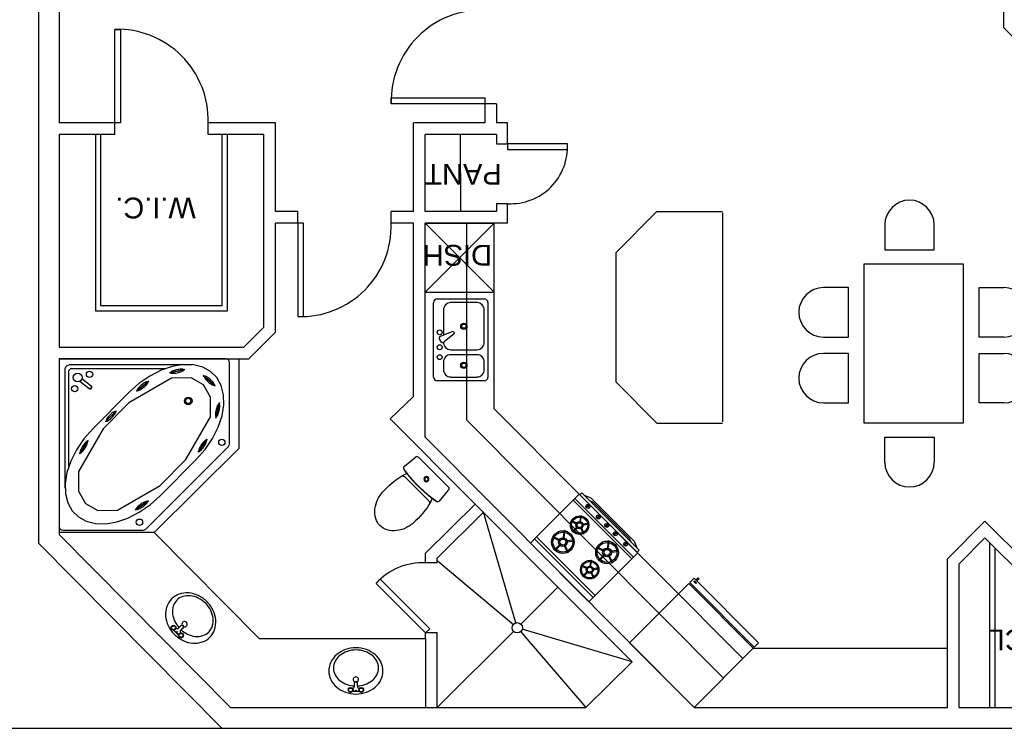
# Model space of a CAD drawing. Header units: inches. Extents: x -3371 to 2763, y -983 to 646.
# Tile 25 of 96: x -2437 to -2058, y -132 to 141. Entities that reach past the tile are written whole.
import ezdxf

# ---------------------------------------------------------------- set-up
doc = ezdxf.new("R2010")
doc.units = ezdxf.units.IN
doc.header["$LTSCALE"] = 12
doc.header["$MEASUREMENT"] = 0
doc.linetypes.add('DASHED', pattern=[19.05, 12.7, -6.35])
doc.layers.add('White', color=7, linetype='Continuous')
doc.styles.get("Standard").update_dxf_attribs({"font": 'arial.ttf'})

# ---------------------------------------------------------------- blocks, each defined once
blk = doc.blocks.new('BATH4')
for p, q in [((-52.9, 208.5), (66.8, 197.2)), ((84.9, 177.3), (84.9, -177.3)), ((-114.6, 145.6), (-114.6, -145.6)), ((-52.9, -208.5), (66.8, -197.2))]:
    blk.add_line(p, q)
blk.add_lwpolyline([(-315.1, 185, 0.077419), (-409.5, 170.3, 0.08713), (-484.8, 130.8, 0.105643), (-537.9, 68.2, 0.1239), (-555.1, 0, 0.1239), (-537.9, -68.2, 0.105643), (-484.8, -130.8, 0.08713), (-409.5, -170.3, 0.077419), (-315.1, -185, 0.077419)], format="xyb")
for radius in [21.8, 14.5]:
    blk.add_circle((0, 0), radius)
for centre, radius, start, end in [((-286.2, -446.8), 632.5, 71.01084, 92.61838), ((1104.7, 0), 1194.7, 170.76046, 189.17671), ((1104.7, 0), 1194.7, 170.82329, 189.23954), ((-54.8, 188.6), 20, 84.61005, 170.76046), ((64.9, 177.3), 20, 0, 84.61005), ((-174.1, 128.4), 61.9, 16.11152, 35.52551), ((-286.2, 446.8), 632.5, 267.38162, 288.98916), ((-174.1, -128.4), 61.9, 324.47449, 343.88848), ((-54.8, -188.6), 20, 189.23954, 275.38995), ((64.9, -177.3), 20, 275.38995, 0)]:
    blk.add_arc(centre, radius, start, end)

msp = doc.modelspace()

# ---------------------------------------------------------------- linework, layer by layer
for p, q in [((-2276.32, -66.87), (-2247.02, -91.5)), ((-2154.56, -100.66), (-2079.67, -100.66)), ((-2177.36, -123.46), (-2163.32, -123.5)), ((-2883.31, -131.5), (-1465.5, -131.5))]:
    msp.add_line(p, q)
at = {"layer": 'White', "color": 7}
for p, q in [((-2430.12, 420.81), (-2430.12, -60.17)), ((-2058.05, 370.27), (-2058.05, 138.4)), ((-2422.12, 305.75), (-2422.12, 101.7)), ((-2058.05, 138.4), (-2029.08, 109.44)), ((-2258.07, 111.33), (-2258.07, 101.7)), ((-2253.57, 109.08), (-2258.07, 109.08)), ((-2253.57, 109.08), (-2253.57, 101.7)), ((-2400.69, 101.7), (-2422.12, 101.7)), ((-2400.69, 97.2), (-2400.69, 101.7)), ((-2364.69, 97.2), (-2364.69, 101.7)), ((-2338.76, 101.7), (-2364.69, 101.7)), ((-2338.76, 67.56), (-2338.76, 101.7)), ((-2258.07, 101.7), (-2285.5, 101.7)), ((-2285.5, 67.56), (-2285.5, 101.7)), ((-2249.21, 101.7), (-2253.57, 101.7)), ((-2249.21, 96.63), (-2249.21, 101.7)), ((-2422.12, 97.2), (-2422.12, 15.34)), ((-2400.69, 97.2), (-2422.12, 97.2)), ((-2406.12, 97.2), (-2406.12, 31.34)), ((-2343.26, 97.2), (-2364.69, 97.2)), ((-2359.26, 31.34), (-2359.26, 97.2)), ((-2343.26, 22.97), (-2343.26, 97.2)), ((-2253.57, 97.2), (-2281, 97.2)), ((-2281, 67.56), (-2281, 97.2)), ((-2267.28, 67.56), (-2267.35, 97.2)), ((-2253.57, 97.2), (-2253.57, 93.63)), ((-2249.21, 93.63), (-2249.21, 96.63)), ((-2253.57, 93.63), (-2249.21, 93.63)), ((-2253.57, 70.56), (-2253.57, 67.56)), ((-2249.21, 70.56), (-2253.57, 70.56)), ((-2249.21, 63.06), (-2249.21, 70.56)), ((-2330.13, 67.56), (-2338.76, 67.56)), ((-2330.13, 63.06), (-2330.13, 67.56)), ((-2294.13, 63.06), (-2294.13, 67.56)), ((-2285.5, 67.56), (-2294.13, 67.56)), ((-2253.57, 67.56), (-2281, 67.56)), ((-2207.5, 51.57), (-2191.73, 67.52)), ((-2191.73, 67.52), (-2166.38, 67.52)), ((-2166.38, 67.03), (-2166.38, -13.48)), ((-2338.76, 21.1), (-2338.76, 63.06)), ((-2330.13, 63.06), (-2338.76, 63.06)), ((-2285.5, 63.06), (-2294.13, 63.06)), ((-2285.5, -3.72), (-2285.5, 63.06)), ((-2281, -19.41), (-2281, 63.06)), ((-2249.21, 63.06), (-2281, 63.06)), ((-2254.36, -8.41), (-2254.36, 63.06)), ((-2103.82, 62.4), (-2103.82, 52.8)), ((-2084.77, 52.8), (-2084.77, 62.4)), ((-2207.5, 51.57), (-2207.5, 1.97)), ((-2103.82, 52.8), (-2084.77, 52.8)), ((-2111.73, -13.98), (-2111.73, 47.35)), ((-2111.73, 47.35), (-2073.64, 47.35)), ((-2073.64, 47.35), (-2073.64, -13.98)), ((-2117.85, 38.24), (-2127.45, 38.24)), ((-2117.85, 19.2), (-2117.85, 38.24)), ((-2067.51, 19.2), (-2067.51, 38.24)), ((-2067.51, 38.24), (-2057.91, 38.24)), ((-2406.12, 31.34), (-2359.26, 31.34)), ((-2261.09, 32.44), (-2271.11, 32.44)), ((-2273.98, 29.58), (-2273.98, 19.99)), ((-2258.23, 17.17), (-2258.23, 29.58)), ((-2350.9, 15.34), (-2343.26, 22.97)), ((-2349.04, 10.84), (-2338.76, 21.1)), ((-2275.04, 19.59), (-2270.21, 21.4)), ((-2269.73, 20.57), (-2273.72, 17.29)), ((-2270.21, 21.4), (-2269.73, 20.57)), ((-2127.45, 19.2), (-2117.85, 19.2)), ((-2057.91, 19.2), (-2067.51, 19.2)), ((-2422.12, 15.34), (-2350.9, 15.34)), ((-2275.54, 18.22), (-2275.15, 17.55)), ((-2271.11, 14.3), (-2261.09, 14.3)), ((-2261.09, 12.39), (-2271.11, 12.39)), ((-2117.85, 12.89), (-2127.45, 12.89)), ((-2117.85, -6.16), (-2117.85, 12.89)), ((-2067.51, -6.16), (-2067.51, 12.89)), ((-2067.51, 12.89), (-2057.91, 12.89)), ((-2422.12, 10.84), (-2422.12, -56.88)), ((-2422.12, 10.84), (-2349.04, 10.84)), ((-2352.85, 10.84), (-2352.85, -23.75)), ((-2273.98, 9.53), (-2273.98, 6.67)), ((-2258.23, 6.67), (-2258.23, 9.53)), ((-2271.11, 3.8), (-2261.09, 3.8)), ((-2414.09, 2.16), (-2410.53, -0.6)), ((-2413.36, 3.2), (-2409.77, 0.41)), ((-2207.5, 1.97), (-2191.73, -13.98)), ((-2285.5, -3.72), (-2294.46, -12.27)), ((-2127.45, -6.16), (-2117.85, -6.16)), ((-2057.91, -6.16), (-2067.51, -6.16)), ((-2158.45, -104.7), (-2254.36, -8.41)), ((-2201.24, -105.86), (-2294.46, -12.27)), ((-2191.73, -13.98), (-2166.38, -13.98)), ((-2073.64, -13.98), (-2111.73, -13.98)), ((-2177.32, -123.5), (-2281, -19.41)), ((-2103.82, -29.03), (-2103.82, -19.43)), ((-2103.82, -19.43), (-2084.77, -19.43)), ((-2084.77, -19.43), (-2084.77, -29.03)), ((-2352.85, -23.75), (-2385.44, -56.05)), ((-2261.74, -45.12), (-2280.82, -64.11)), ((-2201.39, -66.28), (-2223.98, -43.68)), ((-2200.74, -65.64, 0), (-2223.34, -43.04, 0)), ((-2218.94, -46.43, -0.01), (-2217.89, -45.38, -0.01)), ((-2258.56, -48.31), (-2276.32, -65.98)), ((-2246.05, -90.87), (-2258.56, -48.31)), ((-2218.66, -46.7, -0.01), (-2217.61, -45.65, -0.01)), ((-2214.9, -50.47, -0.01), (-2213.85, -49.42, -0.01)), ((-2214.63, -50.74, -0.01), (-2213.57, -49.69, -0.01)), ((-2211.65, -53.72, -0.01), (-2210.59, -52.67, -0.01)), ((-2211.37, -54, -0.01), (-2210.32, -52.95, -0.01)), ((-2065.23, -51.74), (-2079.67, -66.25)), ((-2042.98, -73.98), (-2065.23, -51.74)), ((-2385.44, -56.05), (-2422.12, -56.05)), ((-2422.12, -56.88), (-2356.08, -123.5)), ((-2385.44, -56.05), (-2344.98, -96.86)), ((-2208.4, -56.97, -0.01), (-2207.34, -55.92, -0.01)), ((-2208.12, -57.25, -0.01), (-2207.07, -56.2, -0.01)), ((-2430.12, -60.17), (-2359.41, -131.5)), ((-2216.29, -81.18, 0), (-2238.89, -58.59, 0)), ((-2204.41, -60.96, -0.01), (-2203.36, -59.91, -0.01)), ((-2204.14, -61.23, -0.01), (-2203.08, -60.18, -0.01)), ((-2065.22, -58.11), (-2075.17, -68.1)), ((-2047.48, -75.85), (-2065.22, -58.11)), ((-2280.82, -67.77), (-2280.82, -64.11)), ((-2061.33, -123.5), (-2061.33, -62)), ((-2276.32, -67.77), (-2280.82, -67.77)), ((-2276.32, -67.77), (-2276.32, -65.98)), ((-2079.67, -123.5), (-2079.67, -66.25)), ((-2075.17, -123.5), (-2075.17, -68.1)), ((-2244.07, -91.37), (-2229.81, -77.17)), ((-2379.01, -92.72), (-2378.94, -92.65)), ((-2378.95, -92.77), (-2379.01, -92.72)), ((-2378.95, -92.78), (-2378.77, -92.78)), ((-2378.68, -92.12), (-2378.55, -92.26)), ((-2378.55, -93.31), (-2378.68, -93.44)), ((-2378.15, -91.86), (-2378.09, -91.79)), ((-2378.03, -91.85), (-2378.09, -91.79)), ((-2378.02, -92.04), (-2378.02, -91.85)), ((-2378.02, -93.72), (-2378.02, -93.53)), ((-2376.05, -95.67), (-2378.01, -93.72)), ((-2376.04, -95.55), (-2377.89, -93.71)), ((-2377.36, -92.12), (-2377.49, -92.26)), ((-2377.49, -93.31), (-2377.36, -93.44)), ((-2377.27, -92.78), (-2377.09, -92.78)), ((-2377.03, -92.85), (-2377.09, -92.79)), ((-2375.98, -92.85), (-2375.02, -91.9)), ((-2375.19, -93.64), (-2374.23, -92.69)), ((-2375.13, -94.75), (-2375.19, -94.69)), ((-2375.12, -94.94), (-2375.12, -94.75)), ((-2280.82, -96.86), (-2280.82, -94.74)), ((-2276.32, -94.74), (-2280.82, -94.74)), ((-2276.32, -123.5), (-2246.9, -94.2)), ((-2276.32, -123.5), (-2276.32, -94.74)), ((-2244.18, -94.3), (-2219.12, -123.5)), ((-2201.24, -105.86), (-2243.57, -93.35)), ((-2376.05, -95.68), (-2375.87, -95.68)), ((-2375.65, -95.16), (-2375.78, -95.02)), ((-2375.65, -96.21), (-2375.78, -96.34)), ((-2375.12, -96.62), (-2375.12, -96.43)), ((-2375.05, -96.67), (-2375.11, -96.62)), ((-2375.05, -96.67), (-2374.99, -96.61)), ((-2374.46, -95.02), (-2374.59, -95.16)), ((-2374.46, -96.34), (-2374.59, -96.21)), ((-2374.37, -95.68), (-2374.19, -95.68)), ((-2374.2, -95.82), (-2374.13, -95.75)), ((-2374.13, -95.75), (-2374.19, -95.69)), ((-2344.98, -96.86), (-2280.82, -96.86)), ((-2280.82, -96.86), (-2280.82, -123.5)), ((-2201.24, -105.86), (-2219.12, -123.5)), ((-2310.69, -116.73), (-2310.5, -116.73)), ((-2310.5, -116.17), (-2310.5, -116.08)), ((-2310.42, -116.08), (-2310.5, -116.08)), ((-2310.5, -117.38), (-2310.5, -117.29)), ((-2310.42, -117.38), (-2310.5, -117.38)), ((-2310.28, -116.2), (-2310.42, -116.07)), ((-2310.42, -117.39), (-2310.28, -117.26)), ((-2309.76, -115.8), (-2309.76, -115.98)), ((-2309.76, -117.47), (-2309.76, -117.66)), ((-2309.23, -116.2), (-2309.1, -116.07)), ((-2309.1, -117.39), (-2309.23, -117.26)), ((-2309.01, -116.08), (-2309.09, -116.08)), ((-2306.32, -117.38), (-2309.09, -117.38)), ((-2309.01, -116.73), (-2308.82, -116.73)), ((-2306.4, -117.29), (-2309.01, -117.29)), ((-2308.26, -115.33), (-2308.26, -113.98)), ((-2307.15, -115.33), (-2307.15, -113.98)), ((-2306.4, -116.73), (-2306.59, -116.73)), ((-2306.32, -116.08), (-2306.4, -116.08)), ((-2306.18, -116.2), (-2306.31, -116.07)), ((-2306.31, -117.39), (-2306.18, -117.26)), ((-2305.65, -115.8), (-2305.65, -115.98)), ((-2305.65, -117.47), (-2305.65, -117.66)), ((-2305.13, -116.2), (-2304.99, -116.07)), ((-2304.99, -117.39), (-2305.13, -117.26)), ((-2304.91, -116.08), (-2304.99, -116.08)), ((-2304.91, -117.38), (-2304.99, -117.38)), ((-2304.91, -116.17), (-2304.91, -116.08)), ((-2304.72, -116.73), (-2304.91, -116.73)), ((-2304.91, -117.38), (-2304.91, -117.29)), ((-2356.08, -123.5), (-2219.12, -123.5)), ((-2163.32, -123.5), (-2079.67, -123.5)), ((-2075.17, -123.5), (-2047.48, -123.5)), ((-2359.41, -131.5), (-2174, -131.5)), ((-2160, -131.5), (-2042.98, -131.5))]:
    msp.add_line(p, q, dxfattribs=at)
at = {"layer": 'White', "color": 7, "linetype": 'DASHED'}
for p, q in [((-2408.12, 97.2), (-2408.12, 29.34)), ((-2357.26, 29.34), (-2357.26, 97.2)), ((-2265, -12.8), (-2265, 63.06)), ((-2408.12, 29.34), (-2357.26, 29.34)), ((-2165.99, -112.21), (-2265, -12.8)), ((-2063.33, -123.5), (-2063.33, -60))]:
    msp.add_line(p, q, dxfattribs=at)
at = {"layer": 'White', "color": 7, "linetype": 'ByBlock', "lineweight": -2}
for p, q in [((-2281, 63.06), (-2254.36, 63.06)), ((-2281, 36.42), (-2281, 63.06)), ((-2254.36, 36.42), (-2281, 63.06)), ((-2254.36, 63.06), (-2281, 36.42)), ((-2254.36, 36.42), (-2254.36, 63.06)), ((-2281, 36.42), (-2254.36, 36.42))]:
    msp.add_line(p, q, dxfattribs=at)
at = {"layer": 'White', "color": 7, "linetype": 'ByBlock'}
for p, q in [((-2277.79, 3.8), (-2277.79, 32.44)), ((-2276.36, 33.87), (-2258.23, 33.87)), ((-2256.79, 32.44), (-2256.79, 3.8)), ((-2258.23, 2.37), (-2276.36, 2.37))]:
    msp.add_line(p, q, dxfattribs=at)
at = {"layer": 'White', "color": 7, "linetype": 'Continuous'}
for p, q in [((-2409.15, -16.18), (-2395.19, -2.15)), ((-2405.15, -16.17), (-2395.18, -6.15)), ((-2383.22, -37.99), (-2373.25, -27.98)), ((-2383.21, -41.99), (-2369.25, -27.97))]:
    msp.add_line(p, q, dxfattribs=at)
at = {"layer": 'White', "color": 7}
for points in [[(-2400.69, 101.7), (-2400.69, 137.7), (-2398.44, 137.7), (-2398.44, 101.7)], [(-2258.07, 109.08), (-2294.07, 109.08), (-2294.07, 111.33), (-2258.07, 111.33)], [(-2330.13, 63.06), (-2330.13, 27.06), (-2327.88, 27.06), (-2327.88, 63.06)], [(-2238.1, -57.8), (-2221.63, -41.33), (-2199.03, -63.93), (-2215.51, -80.4)], [(-2217.86, -82.75), (-2215.51, -80.4), (-2238.1, -57.8), (-2240.46, -60.15)], [(-2280.82, -94.74), (-2279.23, -93.15), (-2298.3, -74.08), (-2299.9, -75.67)], [(-2177.36, -123.46), (-2154.56, -100.66), (-2179.43, -75.78), (-2202.24, -98.58)]]:
    msp.add_lwpolyline(points, close=True, dxfattribs=at)
at = {"layer": 'White', "color": 7, "linetype": 'ByBlock', "lineweight": -2}
msp.add_lwpolyline([(-2249.21, 93.63), (-2249.21, 91.46), (-2226.14, 91.46), (-2226.14, 93.63)], close=True, dxfattribs=at)
at = {"layer": 'White', "color": 7, "linetype": 'Continuous'}
for points in [[(-2422.12, 10.84), (-2422.12, -53.75, 0.414214), (-2420.71, -55.16), (-2389.71, -55.16, 0.198912), (-2388.71, -54.75), (-2356.87, -22.91, 0.198912), (-2356.46, -21.91), (-2356.46, 9.42, 0.414214), (-2357.87, 10.84), (-2422.12, 10.84)], [(-2419.84, -38.94), (-2419.84, 6.67, -0.414214), (-2417.95, 8.56), (-2370.79, 8.56, -0.668179)], [(-2418.42, -30.68), (-2418.42, 5.73, -0.414214), (-2417.01, 7.14), (-2380.89, 7.14)]]:
    msp.add_lwpolyline(points, format="xyb", dxfattribs=at)
at = {"layer": 'White', "color": 7, "linetype": 'Continuous', "flags": 128}
for points in [[(-2369.25, -27.97), (-2365.83, -24.09), (-2362.98, -19.91), (-2360.77, -15.56), (-2359.3, -11.2), (-2358.61, -6.96), (-2358.73, -3.01), (-2359.64, 0.54), (-2361.32, 3.55), (-2363.71, 5.94), (-2366.74, 7.6), (-2370.29, 8.5), (-2374.25, 8.59), (-2378.48, 7.88), (-2382.83, 6.38), (-2387.17, 4.16), (-2391.34, 1.28), (-2395.19, -2.15)], [(-2373.25, -27.98), (-2363.82, -11.55), (-2363.79, -4), (-2366.42, 0.82), (-2371.26, 3.43), (-2378.81, 3.36), (-2395.18, -6.15)], [(-2409.15, -16.18), (-2412.57, -20.06), (-2415.42, -24.24), (-2417.62, -28.58), (-2419.1, -32.95), (-2419.79, -37.18), (-2419.67, -41.14), (-2418.76, -44.69), (-2417.08, -47.7), (-2414.68, -50.08), (-2411.66, -51.75), (-2408.11, -52.64), (-2404.15, -52.74), (-2399.92, -52.02), (-2395.57, -50.53), (-2391.23, -48.31), (-2387.06, -45.43), (-2383.21, -41.99)], [(-2405.15, -16.17), (-2414.58, -32.6), (-2414.61, -40.14), (-2411.98, -44.97), (-2407.14, -47.58), (-2399.59, -47.51), (-2383.22, -37.99)]]:
    msp.add_lwpolyline(points, dxfattribs=at)
for points in [[(-2379.62, 5.37), (-2373.63, 6.65)], [(-2379.16, 5.46), (-2379.09, 5.36), (-2378.94, 5.29), (-2378.69, 5.23), (-2378.38, 5.21), (-2378, 5.22), (-2377.57, 5.25), (-2377.1, 5.31), (-2376.62, 5.4), (-2376.14, 5.51), (-2375.68, 5.63), (-2375.25, 5.77), (-2374.87, 5.92), (-2374.56, 6.07), (-2374.32, 6.22), (-2374.16, 6.36), (-2374.09, 6.49), (-2374.11, 6.6), (-2374.23, 6.69), (-2374.43, 6.76), (-2374.71, 6.8), (-2375.06, 6.81), (-2375.47, 6.79), (-2375.92, 6.74), (-2376.39, 6.66), (-2376.87, 6.57), (-2377.35, 6.45), (-2377.8, 6.31), (-2378.2, 6.17), (-2378.55, 6.02), (-2378.83, 5.87), (-2379.03, 5.72), (-2379.14, 5.58)], [(-2366.54, 4.42), (-2361.94, 0.37)], [(-2366.19, 4.11), (-2366.23, 3.99), (-2366.19, 3.82), (-2366.09, 3.59), (-2365.92, 3.32), (-2365.69, 3.02), (-2365.41, 2.7), (-2365.08, 2.36), (-2364.73, 2.03), (-2364.35, 1.7), (-2363.98, 1.41), (-2363.61, 1.15), (-2363.26, 0.93), (-2362.95, 0.77), (-2362.69, 0.66), (-2362.48, 0.62), (-2362.34, 0.64), (-2362.26, 0.73), (-2362.26, 0.88), (-2362.33, 1.08), (-2362.46, 1.32), (-2362.66, 1.61), (-2362.92, 1.93), (-2363.23, 2.26), (-2363.57, 2.59), (-2363.94, 2.92), (-2364.31, 3.23), (-2364.69, 3.51), (-2365.05, 3.75), (-2365.38, 3.94), (-2365.66, 4.08), (-2365.9, 4.15), (-2366.08, 4.16)], [(-2387.53, 2.18), (-2392.33, -1.62)], [(-2387.9, 1.89), (-2388, 1.95), (-2388.18, 1.95), (-2388.42, 1.89), (-2388.71, 1.77), (-2389.05, 1.6), (-2389.42, 1.38), (-2389.81, 1.12), (-2390.2, 0.82), (-2390.59, 0.51), (-2390.95, 0.2), (-2391.27, -0.12), (-2391.54, -0.42), (-2391.76, -0.7), (-2391.91, -0.94), (-2391.98, -1.13), (-2391.99, -1.28), (-2391.92, -1.37), (-2391.78, -1.4), (-2391.57, -1.37), (-2391.3, -1.28), (-2390.98, -1.13), (-2390.62, -0.93), (-2390.24, -0.69), (-2389.85, -0.41), (-2389.46, -0.11), (-2389.09, 0.2), (-2388.75, 0.52), (-2388.45, 0.83), (-2388.2, 1.12), (-2388.02, 1.38), (-2387.9, 1.6), (-2387.86, 1.77)], [(-2360.43, -6.5), (-2360.55, -6.52), (-2360.69, -6.63), (-2360.84, -6.83), (-2361, -7.11), (-2361.15, -7.45), (-2361.31, -7.86), (-2361.45, -8.3), (-2361.58, -8.77), (-2361.68, -9.25), (-2361.77, -9.73), (-2361.82, -10.17), (-2361.85, -10.58), (-2361.85, -10.93), (-2361.81, -11.21), (-2361.75, -11.41), (-2361.66, -11.53), (-2361.55, -11.56), (-2361.42, -11.49), (-2361.28, -11.34), (-2361.12, -11.1), (-2360.97, -10.79), (-2360.81, -10.41), (-2360.66, -9.98), (-2360.53, -9.52), (-2360.41, -9.04), (-2360.32, -8.56), (-2360.25, -8.1), (-2360.2, -7.67), (-2360.19, -7.29), (-2360.21, -6.98), (-2360.26, -6.73), (-2360.33, -6.57)], [(-2360.33, -6.04), (-2361.72, -12.01)], [(-2399.99, -9.17), (-2404.33, -13.5)], [(-2400.32, -9.5), (-2400.44, -9.46), (-2400.61, -9.48), (-2400.84, -9.56), (-2401.12, -9.72), (-2401.44, -9.93), (-2401.78, -10.19), (-2402.14, -10.49), (-2402.49, -10.83), (-2402.84, -11.18), (-2403.16, -11.54), (-2403.44, -11.89), (-2403.68, -12.22), (-2403.86, -12.52), (-2403.98, -12.77), (-2404.04, -12.98), (-2404.02, -13.12), (-2403.94, -13.2), (-2403.8, -13.22), (-2403.59, -13.16), (-2403.34, -13.04), (-2403.04, -12.86), (-2402.71, -12.62), (-2402.36, -12.34), (-2402, -12.02), (-2401.65, -11.67), (-2401.31, -11.32), (-2401.01, -10.96), (-2400.75, -10.62), (-2400.54, -10.3), (-2400.39, -10.02), (-2400.3, -9.79), (-2400.28, -9.62)], [(-2410.96, -20.66), (-2414.23, -25.85)], [(-2411.21, -21.06), (-2411.34, -21.03), (-2411.5, -21.09), (-2411.71, -21.23), (-2411.95, -21.44), (-2412.21, -21.72), (-2412.48, -22.05), (-2412.76, -22.42), (-2413.04, -22.83), (-2413.29, -23.25), (-2413.53, -23.67), (-2413.72, -24.07), (-2413.88, -24.45), (-2413.99, -24.78), (-2414.05, -25.06), (-2414.06, -25.27), (-2414.02, -25.41), (-2413.92, -25.47), (-2413.78, -25.45), (-2413.59, -25.35), (-2413.37, -25.18), (-2413.12, -24.93), (-2412.85, -24.63), (-2412.57, -24.27), (-2412.29, -23.88), (-2412.02, -23.47), (-2411.78, -23.04), (-2411.56, -22.63), (-2411.38, -22.24), (-2411.25, -21.88), (-2411.16, -21.58), (-2411.12, -21.33), (-2411.14, -21.16)], [(-2365.08, -20.11), (-2368.49, -25.2)], [(-2365.34, -20.5), (-2365.46, -20.48), (-2365.63, -20.53), (-2365.84, -20.66), (-2366.09, -20.86), (-2366.36, -21.13), (-2366.64, -21.46), (-2366.93, -21.82), (-2367.22, -22.22), (-2367.49, -22.63), (-2367.73, -23.04), (-2367.94, -23.44), (-2368.11, -23.81), (-2368.23, -24.14), (-2368.3, -24.42), (-2368.31, -24.63), (-2368.27, -24.77), (-2368.18, -24.83), (-2368.03, -24.82), (-2367.84, -24.72), (-2367.62, -24.55), (-2367.36, -24.32), (-2367.08, -24.02), (-2366.79, -23.67), (-2366.5, -23.29), (-2366.22, -22.89), (-2365.96, -22.47), (-2365.74, -22.06), (-2365.55, -21.68), (-2365.4, -21.33), (-2365.3, -21.02), (-2365.26, -20.78), (-2365.28, -20.6)], [(-2387.69, -43.92), (-2392.74, -47.39)], [(-2388.08, -44.18), (-2388.18, -44.12), (-2388.36, -44.11), (-2388.6, -44.15), (-2388.9, -44.25), (-2389.25, -44.4), (-2389.64, -44.6), (-2390.04, -44.83), (-2390.45, -45.09), (-2390.85, -45.38), (-2391.23, -45.67), (-2391.58, -45.96), (-2391.87, -46.25), (-2392.1, -46.51), (-2392.27, -46.74), (-2392.36, -46.93), (-2392.37, -47.07), (-2392.31, -47.17), (-2392.17, -47.21), (-2391.96, -47.19), (-2391.68, -47.12), (-2391.36, -46.99), (-2390.99, -46.82), (-2390.59, -46.6), (-2390.18, -46.35), (-2389.77, -46.08), (-2389.38, -45.79), (-2389.02, -45.49), (-2388.7, -45.2), (-2388.43, -44.93), (-2388.23, -44.68), (-2388.1, -44.47), (-2388.05, -44.3)]]:
    msp.add_lwpolyline(points, close=True, dxfattribs=at)
at = {"layer": 'White', "color": 7}
for points, elevation in [([(-2199.26, -63.7), (-2198.47, -62.92), (-2220.62, -40.77), (-2221.41, -41.55)], 0), ([(-2219.69, -41.7), (-2217.11, -42.74), (-2200.45, -59.41), (-2199.4, -61.99), (-2201.55, -59.84), (-2202.24, -58.46), (-2216.17, -44.54), (-2217.54, -43.85)], 0), ([(-2224.78, -51.75), (-2222.91, -52.7), (-2222.76, -52.42), (-2224.63, -51.47)], -0.01), ([(-2221.06, -49.66), (-2221.39, -51.73), (-2221.08, -51.78), (-2220.75, -49.71)], -0.01), ([(-2217.93, -52.55), (-2220, -52.88), (-2219.95, -53.19), (-2217.88, -52.86)], -0.01), ([(-2227.42, -55.37), (-2227.82, -57.9), (-2227.43, -57.97), (-2227.03, -55.43)], -0.01), ([(-2223.94, -55.93), (-2222.45, -54.45), (-2222.68, -54.22), (-2224.16, -55.7)], -0.01), ([(-2219.71, -56.42), (-2220.66, -54.55), (-2220.94, -54.7), (-2219.99, -56.56)], -0.01), ([(-2231.96, -57.93), (-2229.67, -59.09), (-2229.5, -58.75), (-2231.79, -57.58)], -0.01), ([(-2223.58, -58.9), (-2226.11, -59.3), (-2226.05, -59.69), (-2223.52, -59.28)], -0.01), ([(-2210.39, -59.35), (-2210.79, -61.89), (-2210.41, -61.95), (-2210.01, -59.41)], -0.01), ([(-2230.93, -63.04), (-2229.12, -61.23), (-2229.39, -60.95), (-2231.21, -62.77)], -0.01), ([(-2225.75, -63.65), (-2226.92, -61.36), (-2227.26, -61.53), (-2226.1, -63.82)], -0.01), ([(-2214.94, -61.91), (-2212.65, -63.07), (-2212.47, -62.73), (-2214.76, -61.56)], -0.01), ([(-2206.55, -62.88), (-2209.09, -63.28), (-2209.03, -63.67), (-2206.49, -63.27)], -0.01), ([(-2217.15, -66.82), (-2217.48, -68.9), (-2217.17, -68.95), (-2216.84, -66.87)], -0.01), ([(-2213.91, -67.02), (-2212.09, -65.21), (-2212.37, -64.93), (-2214.18, -66.75)], -0.01), ([(-2208.73, -67.63), (-2209.89, -65.34), (-2210.24, -65.51), (-2209.07, -67.8)], -0.01), ([(-2220.86, -68.91), (-2219, -69.87), (-2218.85, -69.58), (-2220.72, -68.63)], -0.01), ([(-2220.02, -73.09), (-2218.54, -71.61), (-2218.77, -71.38), (-2220.25, -72.87)], -0.01), ([(-2215.79, -73.58), (-2216.74, -71.71), (-2217.03, -71.86), (-2216.07, -73.73)], -0.01), ([(-2214.02, -69.71), (-2216.09, -70.04), (-2216.04, -70.35), (-2213.97, -70.02)], -0.01), ([(-2152.49, -98.58), (-2154.14, -100.24), (-2179.02, -75.37), (-2177.36, -73.71)], 0), ([(-2177.15, -74.72), (-2176.37, -75.5), (-2176.63, -75.75), (-2177.4, -74.97)], 0), ([(-2176.54, -74.44), (-2175.71, -73.61), (-2175.44, -73.88), (-2176.28, -74.7)], 0)]:
    msp.add_lwpolyline(points, close=True, dxfattribs=dict(at, elevation=elevation))
for centre, radius in [((-2266.1, 23.37), 1.19), ((-2266.1, 23.37), 0.817), ((-2275.41, 20.99), 0.955), ((-2275.41, 15.26), 0.955), ((-2275.41, 11.44), 0.955), ((-2266.1, 8.34), 1.19), ((-2266.1, 8.34), 0.817), ((-2414.97, 3.62), 1.69), ((-2410.39, 4.81), 1.21), ((-2416.12, -0.72), 1.21), ((-2359.4, -21.4), 1.21), ((-2218.28, -46.04, -0.01), 0.769), ((-2214.24, -50.08, -0.01), 0.769), ((-2391.14, -52.13), 1.21), ((-2221.48, -53.26, -0.01), 3.56), ((-2221.48, -53.26, -0.01), 3.13), ((-2221.48, -53.26, -0.01), 1.39), ((-2221.48, -53.26, -0.01), 0.954), ((-2210.98, -53.34, -0.01), 0.769), ((-2227.93, -59.78, -0.01), 4.36), ((-2227.93, -59.78, -0.01), 3.83), ((-2207.73, -56.58, -0.01), 0.769), ((-2227.93, -59.78, -0.01), 1.7), ((-2227.93, -59.78, -0.01), 1.17), ((-2210.9, -63.76, -0.01), 4.36), ((-2210.9, -63.76, -0.01), 3.83), ((-2203.75, -60.57, -0.01), 0.769), ((-2210.9, -63.76, -0.01), 1.7), ((-2210.9, -63.76, -0.01), 1.17), ((-2217.57, -70.42, -0.01), 3.56), ((-2217.57, -70.42, -0.01), 3.13), ((-2217.57, -70.42, -0.01), 1.39), ((-2217.57, -70.42, -0.01), 0.954), ((-2245.49, -92.79), 2), ((-2378.02, -92.78), 0.932), ((-2378.02, -92.78), 0.746), ((-2376.77, -94.43), 0.186), ((-2375.12, -95.68), 0.932), ((-2375.12, -95.68), 0.746), ((-2309.76, -116.73), 0.932), ((-2309.76, -116.73), 0.746), ((-2307.71, -117.01), 0.186), ((-2305.65, -116.73), 0.932), ((-2305.65, -116.73), 0.746)]:
    msp.add_circle(centre, radius, dxfattribs=at)
at = {"layer": 'White', "color": 7, "linetype": 'Continuous'}
for radius in [1.48, 1.01]:
    msp.add_circle((-2372.35, -5.42), radius, dxfattribs=at)
at = {"layer": 'White', "color": 7}
for centre, radius, start, end in [((-2259.19, 110.2), 34.89, 88.1524, 181.8476), ((-2399.57, 102.83), 34.89, 358.1524, 91.8476), ((-2094.3, 62.4), 9.52, 0, 180), ((-2329, 61.93), 34.89, 268.1524, 1.8476), ((-2127.45, 28.72), 9.52, 90, 270), ((-2057.91, 28.72), 9.52, 270, 90), ((-2271.11, 29.58), 2.86, 90, 180), ((-2261.09, 29.58), 2.86, 0, 90), ((-2274.71, 18.69), 0.955, 110.5377, 210), ((-2274.32, 18.03), 0.955, 210, 309.4623), ((-2271.11, 17.17), 2.86, 180, 270), ((-2261.09, 17.17), 2.86, 270, 0), ((-2271.11, 9.53), 2.86, 90, 180), ((-2261.09, 9.53), 2.86, 0, 90), ((-2127.45, 3.37), 9.52, 90, 270), ((-2057.91, 3.37), 9.52, 270, 90), ((-2271.11, 6.67), 2.86, 180, 270), ((-2261.09, 6.67), 2.86, 270, 0), ((-2410.25, -0.03), 0.645, 220.6868, 61.1891), ((-2410.12, -0.13), 0.645, 220.6868, 61.1891), ((-2094.3, -29.03), 9.52, 180, 0), ((-2281.95, -92.02), 24.28, 87.3443, 137.6557), ((-2372.89, -88.49), 9.13, 85.4211, 109.0647), ((-2373, -89.85), 10.5, 64.4322, 85.4211), ((-2373.39, -87.05), 7.61, 135, 160.9354), ((-2373.39, -87.05), 7.61, 109.0646, 135), ((-2372.77, -86.08), 5.59, 135, 162.4222), ((-2372.77, -86.08), 5.59, 107.5778, 135), ((-2372.26, -87.69), 7.27, 83.6018, 107.5777), ((-2372.43, -89.24), 8.83, 63.2981, 83.6018), ((-2373.75, -91.41), 12.23, 44.9999, 64.4322), ((-2373.34, -91.05), 10.86, 45, 63.2982), ((-2373.34, -91.05), 10.86, 26.7018, 45), ((-2373.75, -91.41), 12.23, 25.5678, 45.0001), ((-2371.95, -87.55), 9.13, 160.9353, 184.5789), ((-2371.16, -86.59), 7.27, 162.4223, 186.3982), ((-2371.54, -90.14), 8.83, 6.3982, 26.7019), ((-2372.19, -90.67), 10.5, 4.5789, 25.5678), ((-2370.59, -87.44), 10.5, 184.5789, 205.5678), ((-2369.61, -86.42), 8.83, 186.3982, 206.7019), ((-2367.8, -85.51), 10.86, 206.7018, 221.8944), ((-2373.75, -91.41), 1.03, 251.3454, 198.6546), ((-2369.99, -89.96), 7.27, 342.4223, 6.3982), ((-2370.83, -90.56), 9.13, 340.9353, 4.5789), ((-2369.03, -86.69), 12.23, 205.5678, 225.0001), ((-2376.57, -92.39), 0.746, 225, 315), ((-2376.5, -92.32), 0.746, 225, 315), ((-2374.72, -94.23), 0.746, 135, 225), ((-2374.66, -94.17), 0.746, 135, 225), ((-2374.74, -92.4), 0.559, 315, 135), ((-2367.8, -85.51), 10.86, 227.8021, 243.2982), ((-2374.63, -92.29), 0.559, 315, 135), ((-2368.38, -90.47), 5.59, 287.5778, 315), ((-2368.38, -90.47), 5.59, 315, 342.4222), ((-2369.39, -91.05), 7.61, 315, 340.9354), ((-2369.03, -86.69), 12.23, 224.9999, 244.4322), ((-2369.78, -88.26), 10.5, 244.4322, 265.4211), ((-2368.71, -87.31), 8.83, 243.2981, 263.6018), ((-2369.89, -89.62), 9.13, 265.4211, 289.0647), ((-2368.89, -88.86), 7.27, 263.6018, 287.5777), ((-2369.39, -91.05), 7.61, 289.0647, 315), ((-2308.28, -111.11), 10.5, 109.4322, 130.4211), ((-2308.31, -110.27), 8.83, 108.2981, 128.6018), ((-2307.71, -112.74), 12.23, 89.9999, 109.4322), ((-2307.68, -112.19), 10.86, 90, 108.2982), ((-2307.71, -112.74), 12.23, 70.5678, 90.0001), ((-2307.68, -112.19), 10.86, 71.7018, 90), ((-2307.04, -110.27), 8.83, 51.3982, 71.7019), ((-2307.13, -111.11), 10.5, 49.5789, 70.5678), ((-2310.53, -109.4), 7.61, 154.0646, 180), ((-2309.17, -110.07), 9.13, 130.4211, 154.0647), ((-2310.78, -108.28), 5.59, 152.5778, 180), ((-2309.28, -109.05), 7.27, 128.6018, 152.5777), ((-2306.07, -109.05), 7.27, 27.4223, 51.3982), ((-2306.24, -110.07), 9.13, 25.9353, 49.5789), ((-2304.57, -108.28), 5.59, 0, 27.4222), ((-2304.88, -109.4), 7.61, 360, 25.9354), ((-2310.53, -109.4), 7.61, 180, 205.9354), ((-2310.78, -108.28), 5.59, 180, 207.4222), ((-2304.57, -108.28), 5.59, 332.5778, 360), ((-2304.88, -109.4), 7.61, 334.0647, 0), ((-2309.17, -108.74), 9.13, 205.9353, 229.5789), ((-2309.28, -107.5), 7.27, 207.4223, 231.3982), ((-2308.31, -106.28), 8.83, 231.3982, 251.7019), ((-2307.71, -112.74), 1.03, 296.3454, 243.6546), ((-2307.71, -113.98), 0.559, 0, 180), ((-2307.71, -114.14), 0.559, 0, 180), ((-2307.04, -106.28), 8.83, 288.2981, 308.6018), ((-2306.07, -107.5), 7.27, 308.6018, 332.5777), ((-2306.24, -108.74), 9.13, 310.4211, 334.0647), ((-2308.28, -107.7), 10.5, 229.5789, 250.5678), ((-2307.71, -106.07), 12.23, 250.5678, 270.0001), ((-2307.68, -104.36), 10.86, 251.7018, 266.8944), ((-2309.01, -115.33), 0.746, 270, 0), ((-2309.01, -115.42), 0.746, 270, 0), ((-2307.71, -106.07), 12.23, 269.9999, 289.4322), ((-2307.68, -104.36), 10.86, 272.8021, 288.2982), ((-2306.4, -115.33), 0.746, 180, 270), ((-2306.4, -115.42), 0.746, 180, 270), ((-2307.13, -107.7), 10.5, 289.4322, 310.4211)]:
    msp.add_arc(centre, radius, start, end, dxfattribs=at)
at = {"layer": 'White', "color": 7, "linetype": 'ByBlock', "lineweight": -2}
msp.add_arc((-2248.12, 92.54), 22.01, 267.1655, 2.8345, dxfattribs=at)
at = {"layer": 'White', "color": 7, "linetype": 'ByBlock'}
for centre, start, end in [((-2276.36, 32.44), 90, 180), ((-2258.23, 32.44), 0, 90), ((-2276.36, 3.8), 180, 270), ((-2258.23, 3.8), 270, 0)]:
    msp.add_arc(centre, 1.43, start, end, dxfattribs=at)

# ---------------------------------------------------------------- block references
at = {"layer": 'White', "color": 7, "xscale": -0.04555966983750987, "yscale": 0.04555966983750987, "zscale": 0.045559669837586, "rotation": 224.9999999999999}
msp.add_blockref('BATH4', (-2280.54, -35.54), dxfattribs=at)

# ---------------------------------------------------------------- texts
at = {"layer": 'White', "color": 7, "char_height": 8, "attachment_point": 1, "rotation": 180}
for s, insert in [('PANT', (-2251.5, 77.87)), ('W.I.C.', (-2369.43, 64.9)), ('DISH', (-2255.25, 46.7)), ('CL', (-2049.48, -101.45))]:
    msp.add_mtext_dynamic_manual_height_columns(s, width=22.0366, gutter_width=1, heights=[0], dxfattribs=dict(at, insert=insert))

doc.saveas('drawing.dxf')
